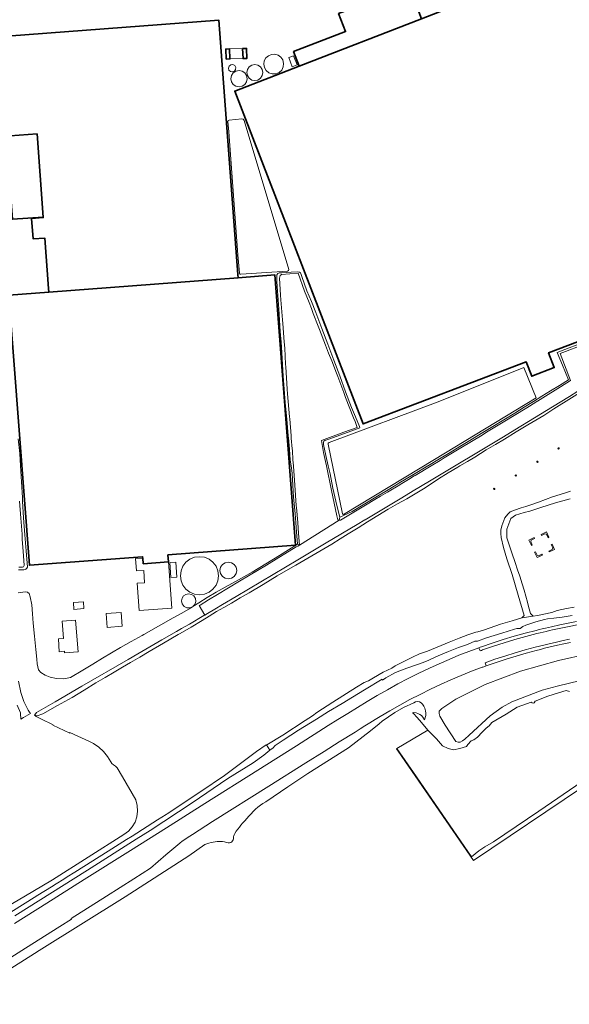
# Model space of a CAD drawing. Header units: metres. Extents: x 73718 to 76933, y 443658 to 446696.
# Tile 98 of 161: x 75164 to 75489, y 444365 to 444949. Entities that reach past the tile are written whole.
import ezdxf

# ---------------------------------------------------------------- set-up
doc = ezdxf.new("R2010")
doc.units = ezdxf.units.M
for name, color, linetype, lineweight in [('B-WE-GK-BESCHOEIING-G', 130, 'GK-BESCHOEIING-SO', 18), ('B-WE-GR-BOOM-S', 90, 'Continuous', 25), ('B-WE-OG-BEBOUWING-GV', 7, 'Continuous', 35), ('B-WE-OG-BEBOUWING_BASSIN-GV', 7, 'Continuous', 18), ('B-WE-OG-BEBOUWING_LAGE TRAFO-GV', 7, 'Continuous', 18), ('B-WE-OG-BEBOUWING_LUIFEL-GV', 7, 'Continuous', 18), ('B-WE-OG-BEBOUWING_OPSLAGTANK-GV', 7, 'Continuous', 18), ('B-WE-OG-TERREIN_BEGROEID-GV', 7, 'Continuous', 18), ('B-WE-OG-TERREIN_ERF-GV', 7, 'Continuous', 18), ('B-WE-OG-TERREIN_OEVER-GV', 7, 'Continuous', 18), ('B-WE-OG-WATER_SLOOT-GV', 120, 'Continuous', 18), ('B-WE-OG-WEG-GV', 7, 'Continuous', 18), ('B-WE-VH-GESLOTENVERHARDING_ASFALT-GV', 10, 'Continuous', 18), ('B-WE-VH-HALFVERHARDING_GRASBETONSTEEN-GV', 130, 'Continuous', 18)]:
    doc.layers.add(name, color=color, linetype=linetype, lineweight=lineweight)
doc.styles.add('NLCS-ISO', font='NLCS-ISO.ttf')
doc.linetypes.add('GK-BESCHOEIING-SO', pattern='A,18,-3,[1,NLCS.SHX,S=0.6,R=0,X=0,Y=0],-3', length=24)

# ---------------------------------------------------------------- blocks, each defined once
blk = doc.blocks.new('SGR-BOOM_GBKN-SO')
at = {"linetype": 'ByBlock', "lineweight": 18}
h = blk.add_hatch(color=0, dxfattribs=at)
h.dxf.hatch_style = 1
edge = h.paths.add_edge_path()
edge.add_arc((0, 0), 0.25, 0, 360)
at = {"color": 0, "linetype": 'ByBlock', "lineweight": 18}
for radius in [2, 0.25]:
    blk.add_circle((0, 0), radius, dxfattribs=at)
at = {"color": 0, "linetype": 'ByBlock', "lineweight": 18, "style": 'NLCS-ISO'}
blk.add_attdef('SOORT', (2.5, 0), '', height=1.5, dxfattribs=at)

msp = doc.modelspace()

# ---------------------------------------------------------------- linework, layer by layer
at = {"layer": 'B-WE-GK-BESCHOEIING-G', "flags": 128}
msp.add_lwpolyline([(75758.251, 444889.141), (75750.157, 444884.291), (75749.466, 444883.525), (75715.366, 444862.913), (75657.551, 444827.951), (75655.531, 444826.732), (75622.161, 444806.568), (75616.579, 444803.195), (75616.481, 444803.136), (75606.563, 444797.143), (75595.975, 444790.745), (75587.412, 444785.57), (75582.331, 444782.5), (75578.86, 444780.379), (75537.307, 444754.991), (75528.383, 444749.538), (75519.853, 444744.326), (75510.055, 444738.34), (75501.4, 444733.052), (75493.932, 444728.489), (75489.017, 444725.475), (75478.919, 444719.282), (75468.253, 444712.74), (75456.62, 444705.605), (75449.874, 444701.468), (75406.028, 444675.149), (75396.519, 444669.441), (75389.803, 444665.41), (75368.094, 444652.379), (75367.857, 444652.238), (75363.274, 444649.512), (75344.984, 444638.632), (75328.231, 444628.666), (75291.614, 444606.885), (75283.498, 444602.087), (75278.922, 444599.382), (75274.772, 444596.929), (75273.089, 444595.934)], dxfattribs=at)
at = {"layer": 'B-WE-OG-BEBOUWING-GV', "flags": 128}
for points in [[(75328.995, 444921.149), (75290.773, 444906.29), (75366.733, 444709.113), (75463.388, 444745.828), (75466.593, 444737.391), (75479.952, 444742.465), (75476.614, 444751.254), (75571.207, 444787.187), (75548.139, 444848.101), (75519.762, 444923.291), (75496.227, 444985.492), (75474.64, 444977.421), (75453.739, 444969.703), (75401.277, 444949.038)], [(75382.292, 444978.219), (75358.67, 444969.41), (75363.525, 444956.39), (75352.263, 444952.191), (75356.381, 444941.6), (75325.683, 444929.667), (75328.995, 444921.149), (75401.277, 444949.038), (75389.677, 444980.146), (75382.562, 444977.495)], [(75157.816, 444879.792), (75173.775, 444880.978), (75177.43, 444831.657), (75177.45, 444831.4), (75170.585, 444830.88), (75171.509, 444818.713), (75178.373, 444819.234), (75180.643, 444789.324), (75180.799, 444787.275), (75292.823, 444795.767), (75292.677, 444797.72), (75287.149, 444871.481), (75281.405, 444948.298), (75145.405, 444938.081), (75148.478, 444897.191), (75156.486, 444897.799)], [(75287.754, 444931.254), (75285.526, 444931.176), (75285.735, 444925.248), (75287.962, 444925.326)], [(75295.495, 444931.526), (75295.703, 444925.599), (75298, 444925.679), (75297.792, 444931.607)], [(75157.816, 444879.792), (75155.542, 444879.623), (75159.193, 444830.355), (75177.43, 444831.657), (75173.775, 444880.978)], [(75236.598, 444626.251), (75251.563, 444627.354), (75251.253, 444631.565), (75326.743, 444637.351), (75314.593, 444797.417), (75292.823, 444795.767), (75180.799, 444787.275), (75157.091, 444785.478), (75169.215, 444625.41), (75236.267, 444630.479), (75236.328, 444629.702)]]:
    msp.add_lwpolyline(points, close=True, dxfattribs=at)
at = {"layer": 'B-WE-OG-BEBOUWING_BASSIN-GV', "flags": 128}
for points in [[(75287.485, 444889.174), (75286.924, 444888.943), (75286.683, 444888.387), (75287.264, 444882.101), (75292.679, 444809.396), (75293.582, 444798.364), (75293.836, 444797.903), (75294.353, 444797.808), (75322.115, 444799.663), (75322.647, 444799.941), (75322.782, 444800.525), (75296.293, 444888.934), (75295.833, 444889.612), (75295.031, 444889.781)], [(75354.815, 444655.58), (75355.146, 444655.527), (75409.043, 444688.083), (75469.26, 444724.517), (75461.845, 444742.543), (75411.131, 444722.283), (75346.676, 444698.048), (75346.187, 444697.665), (75346.13, 444697.047), (75354.558, 444655.802)]]:
    msp.add_lwpolyline(points, close=True, dxfattribs=at)
at = {"layer": 'B-WE-OG-BEBOUWING_LAGE TRAFO-GV', "flags": 128}
msp.add_lwpolyline([(75325.669, 444927.197), (75322.819, 444926.2), (75324.763, 444920.645), (75327.724, 444921.765)], close=True, dxfattribs=at)
at = {"layer": 'B-WE-OG-BEBOUWING_LUIFEL-GV', "flags": 128}
msp.add_lwpolyline([(75287.754, 444931.254), (75287.962, 444925.326), (75295.703, 444925.599), (75295.495, 444931.526)], close=True, dxfattribs=at)
at = {"layer": 'B-WE-OG-BEBOUWING_OPSLAGTANK-GV', "flags": 128}
for points in [[(75318.032, 444926.468), (75316.424, 444927.609), (75314.53, 444928.155), (75312.561, 444928.045), (75310.739, 444927.29), (75309.269, 444925.976), (75308.315, 444924.25), (75307.985, 444922.306), (75308.356, 444920.249), (75309.422, 444918.452), (75311.05, 444917.14), (75313.033, 444916.48), (75315.122, 444916.555), (75317.053, 444917.355), (75318.583, 444918.779), (75319.518, 444920.648), (75319.742, 444922.726), (75319.225, 444924.752)], [(75287.386, 444918.656), (75288.291, 444917.848), (75289.486, 444917.645), (75290.606, 444918.11), (75291.307, 444919.098), (75291.375, 444920.309), (75290.789, 444921.369), (75289.667, 444921.968), (75288.402, 444921.844), (75287.42, 444921.037), (75287.051, 444919.82)], [(75291.496, 444918.094), (75289.94, 444917.055), (75288.9, 444915.499), (75288.535, 444913.663), (75288.901, 444911.829), (75289.94, 444910.273), (75291.496, 444909.234), (75293.331, 444908.869), (75295.166, 444909.234), (75296.722, 444910.273), (75297.761, 444911.829), (75298.126, 444913.664), (75297.761, 444915.499), (75296.721, 444917.054), (75295.166, 444918.094), (75293.331, 444918.459)], [(75298.3, 444919.103), (75297.937, 444917.278), (75298.3, 444915.454), (75299.333, 444913.908), (75300.88, 444912.874), (75302.704, 444912.511), (75304.528, 444912.874), (75306.074, 444913.907), (75307.108, 444915.454), (75307.471, 444917.278), (75307.108, 444919.102), (75306.074, 444920.648), (75304.528, 444921.682), (75302.704, 444922.045), (75300.88, 444921.682), (75299.334, 444920.649)]]:
    msp.add_lwpolyline(points, close=True, dxfattribs=at)
at = {"layer": 'B-WE-OG-TERREIN_BEGROEID-GV', "flags": 128}
for points in [[(75502.104, 444732.166), (75479.756, 444717.989), (75473.841, 444714.136), (75469.06, 444711.37), (75464.23, 444708.575), (75457.434, 444704.412), (75450.57, 444700.206), (75445.171, 444697.01), (75439.717, 444693.781), (75432.968, 444689.515), (75428.565, 444686.911), (75424.118, 444684.281), (75422.925, 444683.576), (75417.231, 444680.111), (75411.479, 444676.611), (75407.02, 444673.63), (75402.516, 444670.618), (75397.654, 444667.717), (75392.743, 444664.786), (75387.236, 444661.724), (75381.674, 444658.631), (75375.604, 444654.87), (75369.472, 444651.072), (75363.777, 444647.607), (75358.025, 444644.107), (75353.217, 444641.045), (75348.36, 444637.952), (75343.606, 444635.158), (75338.804, 444632.336), (75331.73, 444628.233), (75327.057, 444625.547), (75322.336, 444622.833), (75315.91, 444619.108), (75307.595, 444614.087), (75299.28, 444609.119), (75294.096, 444606.084), (75288.86, 444603.018), (75284.445, 444600.485), (75279.985, 444597.926), (75275.735, 444595.299), (75271.442, 444592.646), (75264.996, 444588.826), (75258.484, 444584.967), (75257.369, 444584.322), (75248.712, 444579.318), (75240.054, 444574.313), (75234.646, 444571.03), (75229.184, 444567.713), (75224.361, 444564.944), (75219.489, 444562.146), (75214.093, 444558.947), (75208.642, 444555.715), (75201.67, 444551.369), (75194.628, 444546.98), (75185.937, 444542.252), (75177.158, 444537.477), (75173.894, 444536.229), (75172.839, 444536.421), (75172.463, 444536.708), (75172.34, 444536.637), (75173.327, 444535.822), (75175.994, 444534.408), (75183.332, 444530.93), (75183.198, 444530.608), (75193.096, 444526.041), (75193.282, 444526.358), (75204.85, 444520.958), (75207.172, 444519.8), (75210.296, 444517.678), (75213.077, 444515.121), (75215.454, 444512.186), (75217.377, 444508.935), (75218.04, 444507.957), (75219.001, 444507.267), (75220.255, 444506.488), (75221.252, 444505.397), (75224.385, 444500), (75232.289, 444486.379), (75233.136, 444483.135), (75233.331, 444479.789), (75232.868, 444476.47), (75231.763, 444473.305), (75230.06, 444470.418), (75227.825, 444467.92), (75225.145, 444465.908), (75182.899, 444439.112), (75165.994, 444428.891), (75106.02, 444393.75)], [(75138.995, 444407.783), (75172.017, 444428.604), (75174.271, 444430.01), (75182.278, 444434.85), (75185.045, 444436.61), (75189.575, 444439.449), (75191.525, 444440.746), (75196.147, 444443.568), (75215.911, 444455.954), (75226.661, 444462.857), (75230.092, 444465.001), (75245.021, 444474.512), (75250.199, 444477.802), (75250.751, 444478.151), (75270.703, 444491.453), (75284.662, 444500.957), (75303.772, 444515.103), (75309.492, 444519.096), (75309.639, 444519.106), (75309.793, 444519.117), (75319.233, 444524.708), (75332.446, 444533.365), (75336.917, 444536.174), (75339.319, 444538.16), (75348.891, 444544.211), (75362.88, 444553.246), (75367.352, 444555.925), (75369.955, 444556.934), (75372.949, 444558.816), (75378.741, 444562.017), (75383.846, 444564.458), (75385.811, 444565.786), (75392.547, 444569.267), (75396.11, 444570.971), (75400.241, 444572.945), (75403.18, 444573.94), (75404.887, 444574.518), (75417.77, 444579.886), (75423.637, 444582.144), (75428.875, 444584.206), (75433.543, 444585.729), (75434.661, 444585.896), (75438.616, 444587.246), (75448.195, 444590.513), (75454.997, 444592.495), (75460.783, 444594.182), (75462.208, 444595.632), (75458.593, 444607.784), (75454.978, 444619.935), (75451.934, 444629.125), (75449.877, 444635.833), (75448.533, 444641.858), (75448.26, 444644.155), (75448.26, 444646.158), (75448.892, 444648.77), (75450.75, 444653.551), (75452.365, 444655.726), (75453.941, 444656.982), (75456.505, 444658.047), (75460.323, 444659.343), (75463.145, 444660.126), (75465.491, 444660.989), (75470.584, 444662.843), (75478.846, 444665.867), (75486.002, 444668.051), (75489.571, 444669.337)], [(75489.3, 444664.753), (75480.71, 444662.34), (75472.008, 444659.607), (75465.535, 444657.47), (75462.13, 444656.76), (75456.909, 444655.066), (75454.223, 444653.15), (75451.774, 444646.761), (75451.922, 444641.625), (75454.843, 444632.822), (75456.892, 444627.109), (75458.175, 444622.796), (75459.575, 444618.996), (75460.939, 444614.341), (75462.1, 444610.613), (75464.017, 444603.535), (75464.727, 444600.913), (75465.906, 444596.863), (75467.387, 444595.294), (75469.943, 444595.675), (75478.444, 444597.468), (75481.659, 444598.584), (75487.22, 444599.746), (75491.74, 444600.52)]]:
    msp.add_lwpolyline(points, dxfattribs=at)
for points in [[(75472.168, 444643.67), (75475.34, 444645.149), (75476.813, 444641.974), (75476.269, 444641.722), (75475.33, 444643.744), (75474.443, 444644.068), (75472.422, 444643.126)], [(75466.393, 444637.114), (75464.907, 444640.283), (75468.079, 444641.762), (75468.333, 444641.219), (75466.312, 444640.276), (75465.989, 444639.388), (75466.936, 444637.369)], [(75478.673, 444637.964), (75480.146, 444634.789), (75476.974, 444633.309), (75476.721, 444633.852), (75478.741, 444634.796), (75479.067, 444635.689), (75478.129, 444637.711)], [(75469.757, 444629.94), (75468.271, 444633.109), (75468.814, 444633.364), (75469.761, 444631.345), (75470.654, 444631.021), (75472.675, 444631.964), (75472.929, 444631.42)]]:
    msp.add_lwpolyline(points, close=True, dxfattribs=at)
at = {"layer": 'B-WE-OG-TERREIN_ERF-GV', "flags": 128}
for points in [[(75496.227, 444985.492), (75519.762, 444923.291), (75548.139, 444848.101), (75571.207, 444787.187), (75476.614, 444751.254), (75479.952, 444742.465), (75466.593, 444737.391), (75463.388, 444745.828), (75366.733, 444709.113), (75290.773, 444906.29), (75328.995, 444921.149), (75325.683, 444929.667), (75356.381, 444941.6), (75352.263, 444952.191)], [(75145.405, 444938.081), (75281.405, 444948.298), (75287.149, 444871.481), (75292.677, 444797.72), (75292.823, 444795.767), (75314.593, 444797.417), (75326.743, 444637.351), (75251.253, 444631.565), (75251.563, 444627.354), (75253.582, 444599.964), (75234.26, 444598.549), (75232.999, 444614.728), (75237.473, 444615.061), (75236.901, 444622.368), (75232.553, 444622.028), (75231.981, 444629.35), (75236.328, 444629.702), (75236.267, 444630.479), (75169.215, 444625.41), (75157.091, 444785.478), (75180.799, 444787.275), (75180.643, 444789.324), (75178.373, 444819.234), (75171.509, 444818.713), (75170.585, 444830.88), (75177.45, 444831.4), (75177.43, 444831.657), (75159.193, 444830.355)], [(75162.588, 444609.164), (75166.763, 444609.596), (75168.131, 444609.452), (75168.284, 444609.334), (75169.067, 444608.732), (75169.715, 444606.644), (75170.631, 444601.933), (75171.077, 444596.585), (75171.527, 444591.183), (75172.32, 444583.393), (75173.12, 444575.525), (75173.703, 444569.809), (75173.831, 444566.994), (75174.726, 444563.538), (75175.922, 444561.918), (75178.566, 444560.21), (75181.638, 444559.058), (75185.349, 444558.291), (75189.701, 444558.035), (75193.632, 444558.894), (75200.963, 444563.298), (75206.741, 444566.832), (75212.578, 444570.401), (75217.878, 444573.505), (75223.232, 444576.64), (75229.548, 444580.162), (75235.927, 444583.719), (75236.964, 444584.308), (75245.661, 444589.245), (75254.357, 444594.182), (75259.466, 444597.095), (75264.627, 444600.037), (75265.71, 444600.738), (75264.25, 444600.133), (75262.427, 444600.213), (75260.809, 444601.055), (75259.699, 444602.503), (75259.304, 444604.283), (75259.626, 444605.896), (75260.539, 444607.263), (75261.906, 444608.176), (75263.519, 444608.497), (75265.131, 444608.176), (75266.498, 444607.262), (75267.478, 444605.724), (75267.716, 444603.915), (75267.168, 444602.176), (75266.053, 444600.96), (75269.498, 444603.189), (75274.418, 444606.373), (75279.722, 444609.378), (75285.08, 444612.413), (75293.058, 444616.872), (75301.116, 444621.376), (75309.121, 444626.211), (75317.206, 444631.094), (75322.578, 444634.506), (75328.005, 444637.952), (75327.333, 444645.207), (75326.93, 444650.579), (75326.523, 444656.006), (75325.659, 444665.671), (75325.23, 444672.735), (75324.796, 444679.871), (75324.157, 444684.281), (75323.662, 444687.7), (75323.152, 444694.254), (75322.636, 444700.874), (75322.526, 444702.011), (75321.559, 444711.964), (75320.593, 444721.917), (75320.083, 444729.653), (75319.567, 444737.467), (75319.137, 444744.397), (75318.703, 444751.397), (75318.246, 444757.656), (75317.785, 444763.978), (75317.383, 444770.613), (75316.976, 444777.314), (75316.358, 444785.265), (75315.734, 444793.296), (75315.724, 444797.503), (75316.22, 444798.263), (75317.03, 444798.587), (75318.649, 444798.695), (75324.211, 444799.127), (75327.99, 444799.289), (75329.232, 444798.965), (75329.826, 444798.587), (75330.042, 444797.67), (75330.528, 444796.428), (75333.552, 444787.951), (75336.147, 444781.589), (75338.768, 444775.163), (75338.807, 444775.061), (75342.339, 444765.705), (75345.871, 444756.35), (75345.883, 444756.318), (75349.405, 444746.959), (75352.928, 444737.599), (75356.45, 444728.24), (75359.972, 444718.881), (75362.282, 444713.24), (75364.616, 444707.543), (75364.941, 444706.833), (75355.755, 444703.489), (75346.476, 444700.111), (75344.167, 444699.341), (75343.479, 444698.896), (75343.317, 444698.37), (75343.317, 444697.924), (75343.398, 444696.952), (75344.734, 444690.514), (75346.142, 444684.281), (75347.204, 444679.58), (75348.865, 444671.076), (75350.566, 444663.422), (75352.15, 444656.796), (75353.076, 444653.866), (75360.347, 444657.281), (75367.761, 444661.767), (75375.249, 444666.298), (75380.694, 444669.56), (75386.194, 444672.856), (75388.021, 444673.957), (75396.585, 444679.119), (75405.15, 444684.281), (75405.593, 444684.548), (75411.933, 444688.389), (75418.336, 444692.269), (75424.084, 444695.761), (75429.89, 444699.288), (75436.713, 444703.425), (75443.605, 444707.603), (75450.105, 444711.578), (75456.671, 444715.594), (75462.151, 444719.005), (75467.686, 444722.451), (75472.682, 444725.567), (75477.729, 444728.714), (75483.02, 444731.991), (75488.365, 444735.302), (75484.748, 444743.887), (75481.724, 444751.5), (75486.123, 444753.2), (75495.451, 444756.804)], [(75162.627, 444700.208), (75163.531, 444691.526), (75163.969, 444684.281), (75164.535, 444674.918), (75165.107, 444665.461), (75165.232, 444663.469), (75165.857, 444653.488), (75166.483, 444643.508), (75167.295, 444633.903), (75168.115, 444624.201), (75167.816, 444623.623), (75167.237, 444623.044), (75166.797, 444622.806), (75165.926, 444622.651), (75164.36, 444622.651), (75162.869, 444622.685)], [(75566.006, 444544.823), (75470.864, 444479.816), (75444.016, 444461.471), (75438.765, 444458.611), (75435.286, 444456.283), (75430.995, 444452.774), (75398.407, 444500), (75386.767, 444516.868), (75386.538, 444516.725), (75387.521, 444515.301), (75432.204, 444450.592), (75496.588, 444493.987)]]:
    msp.add_lwpolyline(points, dxfattribs=at)
for points in [[(75287.754, 444931.254), (75287.962, 444925.326), (75285.735, 444925.248), (75285.526, 444931.176)], [(75295.495, 444931.526), (75297.792, 444931.607), (75298, 444925.679), (75295.703, 444925.599)], [(75318.032, 444926.468), (75319.225, 444924.752), (75319.742, 444922.726), (75319.518, 444920.648), (75318.583, 444918.779), (75317.053, 444917.355), (75315.122, 444916.555), (75313.033, 444916.48), (75311.05, 444917.14), (75309.422, 444918.452), (75308.356, 444920.249), (75307.985, 444922.306), (75308.315, 444924.25), (75309.269, 444925.976), (75310.739, 444927.29), (75312.561, 444928.045), (75314.53, 444928.155), (75316.424, 444927.609)], [(75325.669, 444927.197), (75327.724, 444921.765), (75324.763, 444920.645), (75322.819, 444926.2)], [(75287.386, 444918.656), (75287.051, 444919.82), (75287.42, 444921.037), (75288.402, 444921.844), (75289.667, 444921.968), (75290.789, 444921.369), (75291.375, 444920.309), (75291.307, 444919.098), (75290.606, 444918.11), (75289.486, 444917.645), (75288.291, 444917.848)], [(75291.496, 444918.094), (75293.331, 444918.459), (75295.166, 444918.094), (75296.721, 444917.054), (75297.761, 444915.499), (75298.126, 444913.664), (75297.761, 444911.829), (75296.722, 444910.273), (75295.166, 444909.234), (75293.331, 444908.869), (75291.496, 444909.234), (75289.94, 444910.273), (75288.901, 444911.829), (75288.535, 444913.663), (75288.9, 444915.499), (75289.94, 444917.055)], [(75298.3, 444919.103), (75299.334, 444920.649), (75300.88, 444921.682), (75302.704, 444922.045), (75304.528, 444921.682), (75306.074, 444920.648), (75307.108, 444919.102), (75307.471, 444917.278), (75307.108, 444915.454), (75306.074, 444913.907), (75304.528, 444912.874), (75302.704, 444912.511), (75300.88, 444912.874), (75299.333, 444913.908), (75298.3, 444915.454), (75297.937, 444917.278)], [(75287.485, 444889.174), (75295.031, 444889.781), (75295.833, 444889.612), (75296.293, 444888.934), (75322.782, 444800.525), (75322.647, 444799.941), (75322.115, 444799.663), (75294.353, 444797.808), (75293.836, 444797.903), (75293.582, 444798.364), (75292.679, 444809.396), (75287.264, 444882.101), (75286.683, 444888.387), (75286.924, 444888.943)], [(75354.815, 444655.58), (75354.558, 444655.802), (75346.13, 444697.047), (75346.187, 444697.665), (75346.676, 444698.048), (75411.131, 444722.283), (75461.845, 444742.543), (75469.26, 444724.517), (75409.043, 444688.083), (75355.146, 444655.527)], [(75252.286, 444626.995), (75255.92, 444627.254), (75256.548, 444618.445), (75252.914, 444618.186)], [(75267.015, 444608.274), (75264.288, 444609.403), (75261.947, 444611.199), (75260.151, 444613.54), (75259.022, 444616.266), (75258.637, 444619.191), (75259.022, 444622.117), (75260.151, 444624.843), (75261.947, 444627.184), (75264.288, 444628.98), (75267.014, 444630.11), (75269.94, 444630.495), (75272.865, 444630.11), (75275.591, 444628.981), (75277.933, 444627.184), (75279.729, 444624.844), (75280.858, 444622.117), (75281.243, 444619.192), (75280.858, 444616.266), (75279.729, 444613.54), (75277.933, 444611.199), (75275.592, 444609.403), (75272.866, 444608.274), (75269.94, 444607.888)], [(75291.572, 444624.247), (75291.949, 444622.351), (75291.572, 444620.454), (75290.498, 444618.846), (75288.89, 444617.772), (75286.994, 444617.395), (75285.097, 444617.772), (75283.49, 444618.846), (75282.416, 444620.454), (75282.039, 444622.351), (75282.416, 444624.247), (75283.49, 444625.854), (75285.097, 444626.928), (75286.994, 444627.306), (75288.89, 444626.928), (75290.498, 444625.854)], [(75201.547, 444599.729), (75195.577, 444599.268), (75195.263, 444603.326), (75201.245, 444603.773)], [(75223.647, 444597.396), (75224.226, 444589.241), (75215.35, 444588.611), (75214.771, 444596.766)], [(75186.389, 444581.763), (75189.387, 444582.02), (75188.594, 444592.206), (75196.608, 444592.809), (75198.028, 444574.174), (75190.011, 444573.54), (75189.952, 444574.428), (75186.958, 444574.198)]]:
    msp.add_lwpolyline(points, close=True, dxfattribs=at)
at = {"layer": 'B-WE-OG-TERREIN_OEVER-GV', "flags": 128}
msp.add_lwpolyline([(75329.042, 444637.356), (75328.595, 444644.302), (75328.079, 444650.672), (75327.348, 444659.687), (75327.075, 444660.908), (75326.315, 444672.805), (75325.593, 444684.102), (75325.572, 444684.281), (75325.159, 444687.839), (75324.959, 444693.426), (75324.863, 444694.42), (75324.257, 444700.677), (75324.14, 444702.14), (75323.343, 444712.106), (75323.244, 444713.345), (75322.113, 444726.989), (75321.915, 444729.783), (75320.983, 444742.893), (75320.905, 444744.484), (75320.437, 444753.964), (75320.13, 444757.806), (75319.268, 444768.582), (75319.073, 444770.763), (75318.02, 444782.576), (75317.852, 444785.355), (75317.24, 444795.518), (75317.786, 444797.152), (75318.477, 444797.703), (75328.37, 444798.424), (75332.17, 444787.839), (75334.778, 444781.062), (75336.146, 444777.509), (75337.304, 444774.485), (75340.162, 444767.023), (75340.898, 444765.142), (75344.553, 444755.797), (75346.399, 444751.079), (75348.18, 444746.484), (75351.037, 444739.112), (75351.768, 444737.164), (75355.283, 444727.802), (75356.378, 444724.884), (75361.172, 444712.8), (75362.069, 444710.539), (75363.29, 444707.108), (75355.478, 444704.243), (75342.17, 444699.361), (75343.427, 444692.214), (75344.547, 444686.827), (75345.075, 444684.281), (75348.109, 444669.651), (75351.142, 444654.61), (75351.545, 444653.161), (75351.924, 444652.398), (75352.253, 444652.118), (75352.711, 444652.142), (75353.076, 444653.866), (75352.15, 444656.796), (75350.566, 444663.422), (75348.865, 444671.076), (75347.204, 444679.58), (75346.142, 444684.281), (75344.734, 444690.514), (75343.398, 444696.952), (75343.317, 444697.924), (75343.317, 444698.37), (75343.479, 444698.896), (75344.167, 444699.341), (75346.476, 444700.111), (75355.755, 444703.489), (75364.941, 444706.833), (75364.616, 444707.543), (75362.282, 444713.24), (75359.972, 444718.881), (75356.45, 444728.24), (75352.928, 444737.599), (75349.405, 444746.959), (75345.883, 444756.318), (75345.871, 444756.35), (75342.339, 444765.705), (75338.807, 444775.061), (75338.768, 444775.163), (75336.147, 444781.589), (75333.552, 444787.951), (75330.528, 444796.428), (75330.042, 444797.67), (75329.826, 444798.587), (75329.232, 444798.965), (75327.99, 444799.289), (75324.211, 444799.127), (75318.649, 444798.695), (75317.03, 444798.587), (75316.22, 444798.263), (75315.724, 444797.503), (75315.734, 444793.296), (75316.358, 444785.265), (75316.976, 444777.314), (75317.383, 444770.613), (75317.785, 444763.978), (75318.246, 444757.656), (75318.703, 444751.397), (75319.137, 444744.397), (75319.567, 444737.467), (75320.083, 444729.653), (75320.593, 444721.917), (75321.559, 444711.964), (75322.526, 444702.011), (75322.636, 444700.874), (75323.152, 444694.254), (75323.662, 444687.7), (75324.157, 444684.281), (75324.796, 444679.871), (75325.23, 444672.735), (75325.659, 444665.671), (75326.523, 444656.006), (75326.93, 444650.579), (75327.333, 444645.207), (75328.005, 444637.952)], close=True, dxfattribs=at)
for points in [[(75495.451, 444756.804), (75486.123, 444753.2), (75481.724, 444751.5), (75484.748, 444743.887), (75488.365, 444735.302), (75483.02, 444731.991), (75477.729, 444728.714), (75472.682, 444725.567), (75467.686, 444722.451), (75462.151, 444719.005), (75456.671, 444715.594), (75450.105, 444711.578), (75443.605, 444707.603), (75436.713, 444703.425), (75429.89, 444699.288), (75424.084, 444695.761), (75418.336, 444692.269), (75411.933, 444688.389), (75405.593, 444684.548), (75405.15, 444684.281), (75396.585, 444679.119), (75388.021, 444673.957), (75386.194, 444672.856), (75380.694, 444669.56), (75375.249, 444666.298), (75367.761, 444661.767), (75360.347, 444657.281), (75353.076, 444653.866), (75352.711, 444652.142), (75353.502, 444652.073), (75368.243, 444660.967), (75373.773, 444664.303), (75377.043, 444666.276), (75381.183, 444668.738), (75388.528, 444673.104), (75388.756, 444673.24), (75393.671, 444676.163), (75397.098, 444678.295), (75397.615, 444678.617), (75407.048, 444684.281), (75412.451, 444687.525), (75414.84, 444688.96), (75424.608, 444694.9), (75437.229, 444702.575), (75439.875, 444704.184), (75450.616, 444710.741), (75462.695, 444718.114), (75463.614, 444718.675), (75468.957, 444722.039), (75469.864, 444722.559), (75470.102, 444722.696), (75473.253, 444724.644), (75483.606, 444731.045), (75489.625, 444734.766), (75483.46, 444750.795), (75486.586, 444752.008), (75495.909, 444755.625)], [(75489.017, 444725.475), (75478.919, 444719.282), (75468.253, 444712.74), (75456.62, 444705.605), (75449.874, 444701.468), (75406.028, 444675.149), (75396.519, 444669.441), (75389.803, 444665.41), (75368.094, 444652.379), (75367.857, 444652.238), (75363.274, 444649.512), (75344.984, 444638.632), (75328.231, 444628.666), (75291.614, 444606.885), (75283.498, 444602.087), (75278.922, 444599.382), (75274.772, 444596.929), (75273.089, 444595.934), (75272.577, 444595.631), (75272.549, 444595.615), (75263.933, 444590.603), (75259.333, 444587.927), (75256.261, 444586.144), (75247.648, 444581.146), (75233.512, 444572.943), (75227.735, 444569.59), (75200.386, 444553.718), (75184.547, 444544.527), (75173.535, 444538.136), (75173.485, 444538.181), (75172.463, 444536.708), (75172.839, 444536.421), (75173.894, 444536.229), (75177.158, 444537.477), (75185.937, 444542.252), (75194.628, 444546.98), (75201.67, 444551.369), (75208.642, 444555.715), (75214.093, 444558.947), (75219.489, 444562.146), (75224.361, 444564.944), (75229.184, 444567.713), (75234.646, 444571.03), (75240.054, 444574.313), (75248.712, 444579.318), (75257.369, 444584.322), (75258.484, 444584.967), (75264.996, 444588.826), (75271.442, 444592.646), (75275.735, 444595.299), (75279.985, 444597.926), (75284.445, 444600.485), (75288.86, 444603.018), (75294.096, 444606.084), (75299.28, 444609.119), (75307.595, 444614.087), (75315.91, 444619.108), (75322.336, 444622.833), (75327.057, 444625.547), (75331.73, 444628.233), (75338.804, 444632.336), (75343.606, 444635.158), (75348.36, 444637.952), (75353.217, 444641.045), (75358.025, 444644.107), (75363.777, 444647.607), (75369.472, 444651.072), (75375.604, 444654.87), (75381.674, 444658.631), (75387.236, 444661.724), (75392.743, 444664.786), (75397.654, 444667.717), (75402.516, 444670.618), (75407.02, 444673.63), (75411.479, 444676.611), (75417.231, 444680.111), (75422.925, 444683.576), (75424.118, 444684.281), (75428.565, 444686.911), (75432.968, 444689.515), (75439.717, 444693.781), (75445.171, 444697.01), (75450.57, 444700.206), (75457.434, 444704.412), (75464.23, 444708.575), (75469.06, 444711.37), (75473.841, 444714.136), (75479.756, 444717.989), (75502.104, 444732.166)], [(75162.869, 444622.685), (75164.36, 444622.651), (75165.926, 444622.651), (75166.797, 444622.806), (75167.237, 444623.044), (75167.816, 444623.623), (75168.115, 444624.201), (75167.295, 444633.903), (75166.483, 444643.508), (75165.857, 444653.488), (75165.232, 444663.469), (75165.107, 444665.461), (75164.535, 444674.918), (75163.969, 444684.281), (75163.531, 444691.526), (75162.627, 444700.208)], [(75163.445, 444663.326), (75164.239, 444653.359), (75164.991, 444643.916), (75164.995, 444640.612), (75165.511, 444633.769), (75166.145, 444625.357), (75165.897, 444624.87), (75165.667, 444624.552), (75165.221, 444624.314), (75163.071, 444624.23)]]:
    msp.add_lwpolyline(points, dxfattribs=at)
at = {"layer": 'B-WE-OG-WATER_SLOOT-GV', "flags": 128}
msp.add_lwpolyline([(75329.042, 444637.356), (75352.711, 444652.142), (75352.253, 444652.118), (75351.924, 444652.398), (75351.545, 444653.161), (75351.142, 444654.61), (75348.109, 444669.651), (75345.075, 444684.281), (75344.547, 444686.827), (75343.427, 444692.214), (75342.17, 444699.361), (75355.478, 444704.243), (75363.29, 444707.108), (75362.069, 444710.539), (75361.172, 444712.8), (75356.378, 444724.884), (75355.283, 444727.802), (75351.768, 444737.164), (75351.037, 444739.112), (75348.18, 444746.484), (75346.399, 444751.079), (75344.553, 444755.797), (75340.898, 444765.142), (75340.162, 444767.023), (75337.304, 444774.485), (75336.146, 444777.509), (75334.778, 444781.062), (75332.17, 444787.839), (75328.37, 444798.424), (75318.477, 444797.703), (75317.786, 444797.152), (75317.24, 444795.518), (75317.852, 444785.355), (75318.02, 444782.576), (75319.073, 444770.763), (75319.268, 444768.582), (75320.13, 444757.806), (75320.437, 444753.964), (75320.905, 444744.484), (75320.983, 444742.893), (75321.915, 444729.783), (75322.113, 444726.989), (75323.244, 444713.345), (75323.343, 444712.106), (75324.14, 444702.14), (75324.257, 444700.677), (75324.863, 444694.42), (75324.959, 444693.426), (75325.159, 444687.839), (75325.572, 444684.281), (75325.593, 444684.102), (75326.315, 444672.805), (75327.075, 444660.908), (75327.348, 444659.687), (75328.079, 444650.672), (75328.595, 444644.302)], close=True, dxfattribs=at)
for points in [[(75495.909, 444755.625), (75486.586, 444752.008), (75483.46, 444750.795), (75489.625, 444734.766), (75483.606, 444731.045), (75473.253, 444724.644), (75470.102, 444722.696), (75469.864, 444722.559), (75468.957, 444722.039), (75463.614, 444718.675), (75462.695, 444718.114), (75450.616, 444710.741), (75439.875, 444704.184), (75437.229, 444702.575), (75424.608, 444694.9), (75414.84, 444688.96), (75412.451, 444687.525), (75407.048, 444684.281), (75397.615, 444678.617), (75397.098, 444678.295), (75393.671, 444676.163), (75388.756, 444673.24), (75388.528, 444673.104), (75381.183, 444668.738), (75377.043, 444666.276), (75373.773, 444664.303), (75368.243, 444660.967), (75353.502, 444652.073), (75352.711, 444652.142), (75329.042, 444637.356), (75328.096, 444636.765), (75327.225, 444636.239), (75323.053, 444633.719), (75316.895, 444630), (75309.521, 444625.547), (75293.619, 444615.943), (75280.531, 444608.038), (75275.325, 444604.894), (75270.301, 444601.86), (75269.721, 444601.51), (75273.089, 444595.934), (75274.772, 444596.929), (75278.922, 444599.382), (75283.498, 444602.087), (75291.614, 444606.885), (75328.231, 444628.666), (75344.984, 444638.632), (75363.274, 444649.512), (75367.857, 444652.238), (75368.094, 444652.379), (75389.803, 444665.41), (75396.519, 444669.441), (75406.028, 444675.149), (75449.874, 444701.468), (75456.62, 444705.605), (75468.253, 444712.74), (75478.919, 444719.282), (75489.017, 444725.475)], [(75489.571, 444669.337), (75486.002, 444668.051), (75478.846, 444665.867), (75470.584, 444662.843), (75465.491, 444660.989), (75463.145, 444660.126), (75460.323, 444659.343), (75456.505, 444658.047), (75453.941, 444656.982), (75452.365, 444655.726), (75450.75, 444653.551), (75448.892, 444648.77), (75448.26, 444646.158), (75448.26, 444644.155), (75448.533, 444641.858), (75449.877, 444635.833), (75451.934, 444629.125), (75454.978, 444619.935), (75458.593, 444607.784), (75462.208, 444595.632), (75460.783, 444594.182), (75467.387, 444595.294), (75465.906, 444596.863), (75464.727, 444600.913), (75464.017, 444603.535), (75462.1, 444610.613), (75460.939, 444614.341), (75459.575, 444618.996), (75458.175, 444622.796), (75456.892, 444627.109), (75454.843, 444632.822), (75451.922, 444641.625), (75451.774, 444646.761), (75454.223, 444653.15), (75456.909, 444655.066), (75462.13, 444656.76), (75465.535, 444657.47), (75472.008, 444659.607), (75480.71, 444662.34), (75489.3, 444664.753)], [(75163.071, 444624.23), (75165.221, 444624.314), (75165.667, 444624.552), (75165.897, 444624.87), (75166.145, 444625.357), (75165.511, 444633.769), (75164.995, 444640.612), (75164.991, 444643.916), (75164.239, 444653.359), (75163.445, 444663.326)], [(75491.74, 444600.52), (75487.22, 444599.746), (75481.659, 444598.584), (75478.444, 444597.468), (75469.943, 444595.675), (75467.387, 444595.294), (75460.783, 444594.182), (75454.997, 444592.495), (75448.195, 444590.513), (75438.616, 444587.246), (75434.661, 444585.896), (75433.543, 444585.729), (75428.875, 444584.206), (75423.637, 444582.144), (75417.77, 444579.886), (75404.887, 444574.518), (75403.18, 444573.94), (75400.241, 444572.945), (75396.11, 444570.971), (75392.547, 444569.267), (75385.811, 444565.786), (75383.846, 444564.458), (75378.741, 444562.017), (75372.949, 444558.816), (75369.955, 444556.934), (75367.352, 444555.925), (75362.88, 444553.246), (75348.891, 444544.211), (75339.319, 444538.16), (75336.917, 444536.174), (75332.446, 444533.365), (75319.233, 444524.708), (75309.793, 444519.117), (75309.639, 444519.106), (75311.666, 444515.934), (75311.754, 444516.007), (75313.34, 444517.114), (75314.636, 444518.544), (75319.498, 444521.773), (75328.474, 444527.644), (75339.151, 444534.314), (75346.277, 444538.688), (75354.463, 444543.51), (75360.606, 444547.331), (75367.574, 444551.705), (75378.05, 444558.005), (75378.303, 444557.408), (75380.166, 444558.676), (75386.03, 444561.805), (75392.746, 444564.498), (75398.99, 444566.609), (75403.993, 444568.421), (75411.233, 444571.748), (75417.384, 444574.249), (75423.186, 444576.788), (75428.647, 444578.407), (75433.011, 444580.365), (75434.563, 444580.365), (75439.844, 444582.376), (75448.918, 444585.267), (75456.393, 444587.65), (75457.761, 444587.949), (75459.692, 444587.949), (75461.425, 444589.12), (75463.207, 444589.879), (75468.966, 444591.891), (75474.13, 444593.197), (75475.861, 444593.635), (75479.672, 444594.156), (75484.69, 444594.657), (75490.544, 444595.572)], [(75488.944, 444550.674), (75486.992, 444551.214), (75482.408, 444549.803), (75476.046, 444547.782), (75468.572, 444544.885), (75468.097, 444543.853), (75467.668, 444543.632), (75466.887, 444543.863), (75466.259, 444544.217), (75458.065, 444541.363), (75451.441, 444537.258), (75442.987, 444532.276), (75441.476, 444530.235), (75439.601, 444528.892), (75437.251, 444526.46), (75434.489, 444523.6), (75432.299, 444522.013), (75430.676, 444521.314), (75428.801, 444519.217), (75427.896, 444517.969), (75424.113, 444516.778), (75420.207, 444516.113), (75417.09, 444516.848), (75413.709, 444518.532), (75410.176, 444522.651), (75405.438, 444527.274), (75405.128, 444527.647), (75386.767, 444516.868), (75398.407, 444500), (75430.995, 444452.774), (75435.286, 444456.283), (75438.765, 444458.611), (75444.016, 444461.471), (75470.864, 444479.816), (75566.006, 444544.823)]]:
    msp.add_lwpolyline(points, dxfattribs=at)
at = {"layer": 'B-WE-OG-WEG-GV', "flags": 128}
for points in [[(75160.464, 444413.186), (75179.586, 444425.276), (75201.617, 444439.175), (75229.007, 444456.454), (75250.404, 444469.918), (75273.015, 444484.192), (75304.532, 444504.116), (75327.281, 444518.511), (75346.164, 444530.409), (75351.911, 444534.039), (75357.679, 444537.634), (75363.468, 444541.196), (75369.278, 444544.724), (75375.109, 444548.218), (75381.175, 444551.706), (75387.308, 444555.075), (75393.505, 444558.323), (75399.765, 444561.451), (75406.084, 444564.455), (75411.853, 444567.096), (75417.67, 444569.631), (75423.532, 444572.059), (75429.437, 444574.379), (75435.384, 444576.591), (75436.131, 444576.86), (75436.879, 444577.128), (75443.259, 444579.316), (75449.679, 444581.382), (75456.137, 444583.326), (75462.631, 444585.146), (75469.158, 444586.843), (75470.996, 444587.291), (75472.836, 444587.733), (75474.677, 444588.168), (75476.52, 444588.596), (75478.364, 444589.018), (75483.276, 444590.108), (75488.198, 444591.152), (75493.129, 444592.15)], [(75490.544, 444595.572), (75484.69, 444594.657), (75479.672, 444594.156), (75475.861, 444593.635), (75474.13, 444593.197), (75468.966, 444591.891), (75463.207, 444589.879), (75461.425, 444589.12), (75459.692, 444587.949), (75457.761, 444587.949), (75456.393, 444587.65), (75448.918, 444585.267), (75439.844, 444582.376), (75434.563, 444580.365), (75433.011, 444580.365), (75428.647, 444578.407), (75423.186, 444576.788), (75417.384, 444574.249), (75411.233, 444571.748), (75403.993, 444568.421), (75398.99, 444566.609), (75392.746, 444564.498), (75386.03, 444561.805), (75380.166, 444558.676), (75378.303, 444557.408), (75378.05, 444558.005), (75367.574, 444551.705), (75360.606, 444547.331), (75354.463, 444543.51), (75346.277, 444538.688), (75339.151, 444534.314), (75328.474, 444527.644), (75319.498, 444521.773), (75314.636, 444518.544), (75313.34, 444517.114), (75311.754, 444516.007), (75311.666, 444515.934), (75308.05, 444512.952), (75301.656, 444508.442), (75286.775, 444499.021), (75265.67, 444484.638), (75240.661, 444468.222), (75232.367, 444463.1), (75203.692, 444444.73), (75160.673, 444417.658)], [(75489.494, 444579.619), (75485.686, 444578.82), (75481.886, 444577.989), (75479.339, 444577.414), (75476.796, 444576.824), (75474.257, 444576.219), (75471.721, 444575.599), (75469.188, 444574.965), (75463.241, 444573.308), (75457.318, 444571.566), (75451.421, 444569.737), (75445.551, 444567.824), (75439.71, 444565.825), (75439.22, 444565.653), (75438.73, 444565.48), (75438.241, 444565.307), (75437.751, 444565.133), (75437.262, 444564.959), (75431.041, 444562.576), (75424.864, 444560.079), (75418.735, 444557.469), (75412.654, 444554.748), (75406.624, 444551.915), (75400.536, 444548.917), (75394.508, 444545.799), (75388.543, 444542.563), (75382.643, 444539.209), (75376.811, 444535.739), (75373.832, 444533.951), (75370.864, 444532.144), (75367.907, 444530.318), (75364.962, 444528.474), (75362.028, 444526.612), (75352.673, 444520.776), (75343.671, 444515.085), (75332.887, 444508.289), (75311.001, 444494.505), (75277.737, 444473.548), (75265.742, 444465.952), (75264.197, 444465.013), (75262.683, 444464.024), (75261.201, 444462.986), (75259.755, 444461.901), (75258.344, 444460.77), (75250.038, 444453.81), (75240.854, 444445.897), (75231.116, 444439.748), (75214.929, 444429.464), (75193.942, 444416.113), (75194.156, 444415.803), (75187.185, 444411.428), (75166.872, 444398.597), (75151.536, 444388.974)], [(75495.476, 444557.186), (75481.642, 444553.829), (75472.858, 444551.433), (75454.782, 444544.537), (75449.047, 444541.343), (75442.005, 444536.116), (75429.591, 444524.791), (75426.978, 444522.323), (75425.599, 444521.306), (75424.292, 444520.653), (75422.985, 444520.653), (75421.751, 444520.943), (75415.29, 444530.599), (75412.168, 444536.043), (75411.733, 444537.64), (75411.733, 444538.947), (75413.403, 444540.472), (75421.606, 444546.134), (75438.956, 444554.773), (75460.009, 444562.758), (75482.513, 444569.074), (75500.045, 444572.958)], [(75124.636, 444365.319), (75172.285, 444395.413), (75174.986, 444397.119), (75225.981, 444429.082), (75263.637, 444453.216), (75273.196, 444459.938), (75274.353, 444460.441), (75275.542, 444460.863), (75276.757, 444461.2), (75277.993, 444461.453), (75279.244, 444461.618), (75280.329, 444461.756), (75281.421, 444461.824), (75282.514, 444461.822), (75283.606, 444461.75), (75284.69, 444461.608), (75285.4, 444461.303), (75286.146, 444461.103), (75286.913, 444461.011), (75287.685, 444461.031), (75288.446, 444461.162), (75289.014, 444461.58), (75289.473, 444462.115), (75289.799, 444462.74), (75289.976, 444463.423), (75289.995, 444464.128), (75290.106, 444464.635), (75290.247, 444465.135), (75290.416, 444465.626), (75290.613, 444466.107), (75290.837, 444466.575), (75291.713, 444467.814), (75292.614, 444469.034), (75293.541, 444470.235), (75294.493, 444471.417), (75295.469, 444472.578), (75296.687, 444474.003), (75297.921, 444475.415), (75299.171, 444476.812), (75300.437, 444478.195), (75301.718, 444479.564), (75303.061, 444480.879), (75304.478, 444482.115), (75305.963, 444483.268), (75307.512, 444484.333), (75309.12, 444485.307), (75322.139, 444494.132), (75334.062, 444502.027), (75358.179, 444517.347), (75371.127, 444527.264), (75376.299, 444531.493), (75378.09, 444532.958), (75385.618, 444538.282), (75390.774, 444541.185), (75396.757, 444543.929), (75397.798, 444544.451), (75398.946, 444544.642), (75400.099, 444544.486), (75401.155, 444543.996), (75402.02, 444543.217), (75402.824, 444541.997), (75403.421, 444540.665), (75403.797, 444539.253), (75403.942, 444537.8), (75403.852, 444536.342), (75403.166, 444533.776), (75402.122, 444535.46), (75401.295, 444536.346), (75400.332, 444537.08), (75399.258, 444537.642), (75398.106, 444538.015), (75396.907, 444538.19), (75395.989, 444537.946), (75396.558, 444537.6), (75397.069, 444537.174), (75397.512, 444536.676), (75397.876, 444536.118), (75398.888, 444535.226), (75401.306, 444532.232), (75405.128, 444527.647), (75405.438, 444527.274), (75410.176, 444522.651), (75413.709, 444518.532), (75417.09, 444516.848), (75420.207, 444516.113), (75424.113, 444516.778), (75427.896, 444517.969), (75428.801, 444519.217), (75430.676, 444521.314), (75432.299, 444522.013), (75434.489, 444523.6), (75437.251, 444526.46), (75439.601, 444528.892), (75441.476, 444530.235), (75442.987, 444532.276), (75451.441, 444537.258), (75458.065, 444541.363), (75466.259, 444544.217), (75466.887, 444543.863), (75467.668, 444543.632), (75468.097, 444543.853), (75468.572, 444544.885), (75476.046, 444547.782), (75482.408, 444549.803), (75486.992, 444551.214), (75488.944, 444550.674)]]:
    msp.add_lwpolyline(points, dxfattribs=at)
at = {"layer": 'B-WE-VH-GESLOTENVERHARDING_ASFALT-GV', "flags": 128}
msp.add_lwpolyline([(75161.923, 444542.551), (75163.997, 444538.033), (75164.057, 444536.406), (75164.213, 444535.472), (75164.163, 444534.329), (75165.807, 444535.274), (75169.992, 444537.68), (75169.377, 444538.446), (75168.456, 444539.592), (75165.995, 444544.68), (75164.254, 444550.058), (75162.755, 444556.747)], dxfattribs=at)
at = {"layer": 'B-WE-VH-HALFVERHARDING_GRASBETONSTEEN-GV', "flags": 128}
for points in [[(75493.129, 444592.15), (75488.198, 444591.152), (75483.276, 444590.108), (75478.364, 444589.018), (75476.52, 444588.596), (75474.677, 444588.168), (75472.836, 444587.733), (75470.996, 444587.291), (75469.158, 444586.843), (75462.631, 444585.146), (75456.137, 444583.326), (75449.679, 444581.382), (75443.259, 444579.316), (75436.879, 444577.128), (75436.131, 444576.86), (75435.384, 444576.591), (75436.13, 444574.734), (75436.839, 444574.989), (75437.548, 444575.243), (75443.89, 444577.418), (75450.273, 444579.472), (75456.694, 444581.405), (75463.15, 444583.215), (75469.639, 444584.902), (75471.503, 444585.356), (75473.369, 444585.804), (75475.236, 444586.245), (75477.105, 444586.679), (75478.975, 444587.106), (75483.835, 444588.183), (75488.705, 444589.215), (75493.585, 444590.201)], [(75488.982, 444581.555), (75485.125, 444580.745), (75481.275, 444579.902), (75478.749, 444579.33), (75476.227, 444578.744), (75473.708, 444578.144), (75471.193, 444577.529), (75468.681, 444576.9), (75462.685, 444575.23), (75456.714, 444573.472), (75450.77, 444571.628), (75444.852, 444569.698), (75438.964, 444567.682), (75439.71, 444565.825), (75445.551, 444567.824), (75451.421, 444569.737), (75457.318, 444571.566), (75463.241, 444573.308), (75469.188, 444574.965), (75471.721, 444575.599), (75474.257, 444576.219), (75476.796, 444576.824), (75479.339, 444577.414), (75481.886, 444577.989), (75485.686, 444578.82), (75489.494, 444579.619)]]:
    msp.add_lwpolyline(points, dxfattribs=at)

# ---------------------------------------------------------------- block references
at = {"layer": 'B-WE-GR-BOOM-S', "xscale": 0.2, "yscale": 0.2, "zscale": 0.2}
for p in [(75482.529, 444694.661), (75469.972, 444686.732), (75457.184, 444678.592), (75444.423, 444670.638)]:
    msp.add_blockref('SGR-BOOM_GBKN-SO', p, dxfattribs=at)

doc.saveas('drawing.dxf')
